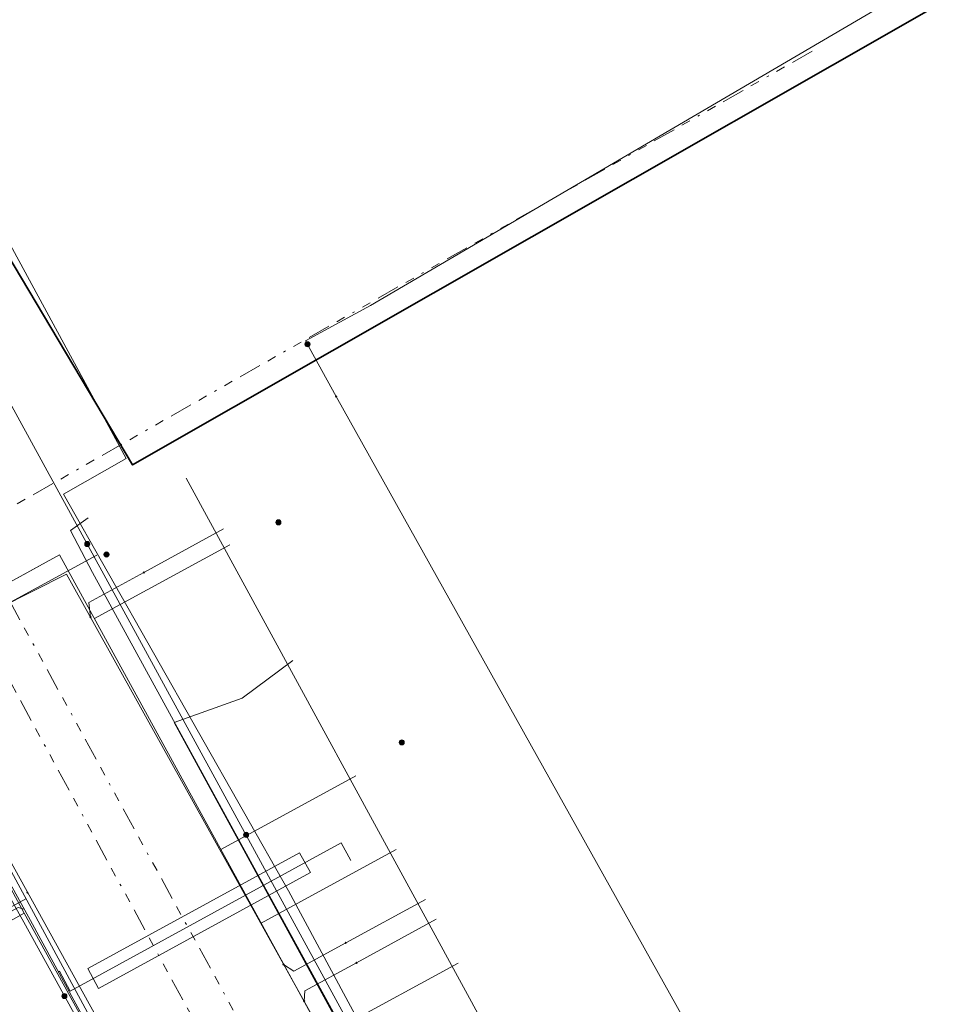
# Model space of a CAD drawing. Header units: metres. Extents: x 154975 to 155642, y 461260 to 461877.
# Tile 7 of 95: x 155127 to 155168, y 461422 to 461466. Entities that reach past the tile are written whole.
import ezdxf
from ezdxf.lldxf.tags import DXFTag

# ---------------------------------------------------------------- set-up
doc = ezdxf.new("R2010")
doc.units = ezdxf.units.M
doc.linetypes.add('RI-OVERIG-SO', pattern=[17, 5, -2, 2, -2, 0, -2, 2, -2])
for name, color, linetype, lineweight, true_color in [('B-WE-KL-DATA-G', 3, 'KL-DATA-SO', 18, 0x00ff00), ('B-WE-KL-DATA_HULPSTUK-S', 3, 'Continuous', 18, 0x00ff00), ('B-WE-KL-DATA_KABELBED-G', 3, 'Continuous', 18, 0x00ff00), ('B-WE-KL-ET_LS-G', 1, 'KL-LS-SO', 18, 0xff0000), ('B-WE-KL-ET_LS_HULPSTUK-S', 1, 'Continuous', 18, 0xff0000), ('B-WE-KL-ET_LS_MANTELBUIS-G', 1, 'Continuous', 18, 0xff0000), ('B-WE-KL-GAS_LD-G', 30, 'KL-GAS_LD-SO', 18, 0xff7f00), ('B-WE-KL-GAS_LD_MANTELBUIS-G', 30, 'Continuous', 18, 0xff7f00), ('B-WE-KL-WATER-G', 5, 'KL-WATER-SO', 18, 0x0000ff), ('B-WE-KL-WATER_HULPSTUK-S', 5, 'Continuous', 18, 0x0000ff), ('B-WE-RI-VRIJVERVAL-G', 6, 'RI-OVERIG-SO', 18, 0xff00ff)]:
    doc.layers.add(name, color=color, linetype=linetype, lineweight=lineweight, true_color=true_color)
doc.layers.add('V-WE-KL-WARMTENET-G', color=80, linetype='V-KL-WARMTENET-SO', lineweight=35)
doc.styles.add('NLCS-ISO', font='NLCS-ISO.ttf')
tags = doc.linetypes.add('KL-DATA-SO', pattern='A,4,-1,[101,NLCS.SHX,S=0.5,R=0,X=0,Y=0],-1,4,-1,["D",Standard,S=1,R=0,X=-0.25,Y=-0.5],-1.5', length=12.5).pattern_tags.tags
tags[18] = DXFTag(74, 10)
tags = doc.linetypes.add('KL-GAS_LD-SO', pattern='A,4,-1,[69,NLCS.SHX,S=0.5,R=0,X=0,Y=0],-1,4,-1,["L",Standard,S=1,R=0,X=0.25,Y=-0.5],-2', length=13).pattern_tags.tags
tags[18] = DXFTag(74, 10)
tags = doc.linetypes.add('KL-LS-SO', pattern='A,4,-1,[103,NLCS.SHX,S=0.75,R=0,X=0,Y=0],-1,4,-1,["L",Standard,S=1,R=0,X=0,Y=-0.5],-2', length=13).pattern_tags.tags
tags[18] = DXFTag(74, 10)
doc.linetypes.add('KL-WATER-SO', pattern='A,7,-0.5,[168,NLCS.SHX,S=0.75,R=0,X=0.75,Y=0],-2', length=9.5)
tags = doc.linetypes.add('V-KL-WARMTENET-SO', pattern='A,3.5,[24,NLCS.SHX,S=0.5,R=0,X=0,Y=0],3.5,-1.5,["WN",Standard,S=1,R=0,X=-0.3,Y=-0.5],-3', length=11.5).pattern_tags.tags
tags[14] = DXFTag(74, 10)

# ---------------------------------------------------------------- blocks, each defined once
blk = doc.blocks.new('SKL-WTB_HULP_OVERIG-SO')
at = {"color": 0, "linetype": 'ByBlock', "lineweight": 18}
for points in [[(-0.14, 0.14), (0.14, -0.14)], [(0.14, 0.14), (-0.14, -0.14)]]:
    blk.add_lwpolyline(points, dxfattribs=at)
at = {"color": 0, "linetype": 'ByBlock', "lineweight": 18, "style": 'NLCS-ISO', "flags": 1}
for tag, p in [('TYPE', (1.5, 0)), ('OMSCHRIJVING', (1.5, -3)), ('LABEL', (1.5, -1.5))]:
    blk.add_attdef(tag, p, '', height=1, dxfattribs=at)
blk = doc.blocks.new('SKL-WTB_HULP_MOF-SO')
at = {"linetype": 'ByBlock', "lineweight": 18}
h = blk.add_hatch(color=0, dxfattribs=at)
h.dxf.hatch_style = 1
h.paths.add_polyline_path([(-0.5625, 0, 1), (0.5625, 0, 1)])
at = {"color": 0, "linetype": 'ByBlock', "lineweight": 18}
blk.add_circle((0, 0), 0.5625, dxfattribs=at)
at = {"color": 0, "linetype": 'ByBlock', "lineweight": 18, "style": 'NLCS-ISO', "flags": 1}
for tag, p in [('TYPE', (1.5, 0)), ('OMSCHRIJVING', (1.5, -3)), ('LABEL', (1.5, -1.5))]:
    blk.add_attdef(tag, p, '', height=1, dxfattribs=at)

msp = doc.modelspace()

# ---------------------------------------------------------------- linework, layer by layer
at = {"layer": 'B-WE-KL-DATA-G', "ltscale": 0.2, "flags": 128}
for points in [[(155134.816, 461445.676), (155161.237, 461397.207), (155174.178, 461375.212), (155240.664, 461400.76), (155236.797, 461410.819), (155234.625, 461419.024), (155199.21, 461480.979)], [(155130.502, 461443.936), (155129.731, 461443.369), (155130.695, 461441.518), (155137.997, 461428.18), (155145.775, 461413.993), (155153.036, 461400.665)], [(155139.527, 461437.651), (155137.296, 461435.98), (155134.299, 461434.914), (155156.351, 461394.462), (155157.082, 461394.586)], [(155139.527, 461437.651), (155137.296, 461435.98), (155134.299, 461434.914), (155156.351, 461394.462), (155157.082, 461394.586)], [(155127.686, 461426.514), (155125.051, 461431.343)], [(155121.445, 461423.023), (155127.686, 461426.514)], [(155130.106, 461422.113), (155127.686, 461426.514)], [(155157.082, 461394.586), (155156.351, 461394.462), (155141.622, 461421.481), (155146.802, 461424.305)]]:
    msp.add_lwpolyline(points, dxfattribs=at)
at = {"layer": 'B-WE-KL-DATA_KABELBED-G', "ltscale": 0.2, "flags": 128}
for points in [[(155166.786, 461375.323), (155166.827, 461375.494), (155166.853, 461375.668), (155166.863, 461375.843), (155166.859, 461376.019), (155166.839, 461376.193), (155166.804, 461376.365), (155166.754, 461376.534), (155166.689, 461376.697), (155166.611, 461376.854), (155156.685, 461394.723), (155130.246, 461443.184), (155103.936, 461491.289), (155101.742, 461495.302), (155099.187, 461500), (155097.014, 461503.998), (155091.427, 461513.683), (155088.414, 461519.79), (155087.296, 461522.055), (155087.296, 461522.055)], [(155141.431, 461449.28), (155140.086, 461451.736), (155142.938, 461453.293), (155192.365, 461482.267)], [(155103.853, 461469.756), (155106.888, 461464.191), (155108.954, 461460.404), (155117.106, 461445.461), (155119.073, 461441.855), (155122.123, 461436.265), (155124.883, 461431.204), (155127.262, 461426.844), (155127.664, 461426.107), (155129.972, 461421.925), (155138.168, 461407.071), (155152.303, 461381.455), (155153.802, 461378.739), (155157.285, 461372.788), (155158.54, 461370.647)], [(155141.431, 461449.28), (155167.381, 461402.807)], [(155139.527, 461437.651), (155137.296, 461435.98), (155134.299, 461434.914), (155141.622, 461421.481)], [(155141.622, 461421.481), (155146.802, 461424.305)]]:
    msp.add_lwpolyline(points, dxfattribs=at)
at = {"layer": 'B-WE-KL-ET_LS-G', "ltscale": 0.2, "flags": 128}
for points in [[(155166.812, 461376.328), (155157.323, 461394.007), (155139.331, 461427.486), (155129.421, 461444.97), (155132.177, 461446.544), (155105.021, 461496.644), (155097.205, 461511.354), (155097.405, 461513.521), (155091.636, 461523.549)], [(155081.816, 461510.587), (155085.353, 461504.103), (155087.806, 461499.627), (155094.473, 461488.011), (155095.145, 461486.788), (155096.671, 461483.992), (155099.13, 461479.424), (155117.774, 461444.713), (155127.964, 461426.186), (155141.041, 461402.152), (155141.032, 461402.167), (155147.108, 461391.589), (155154.902, 461377.234), (155158.558, 461370.558), (155158.77, 461369.986), (155158.877, 461369.385), (155158.876, 461368.775), (155158.766, 461368.175), (155158.551, 461367.604), (155158.238, 461367.081), (155157.836, 461366.62), (155156.366, 461365.769), (155156.234, 461365.63), (155156.146, 461365.457)], [(155122.779, 461437.878), (155130.891, 461442.293)], [(155129.191, 461423.93), (155129.235, 461423.954), (155129.714, 461423.074), (155141.65, 461429.607), (155142.076, 461428.828)], [(155121.307, 461423.429), (155127.417, 461426.765), (155127.689, 461426.686)]]:
    msp.add_lwpolyline(points, dxfattribs=at)
at = {"layer": 'B-WE-KL-ET_LS_MANTELBUIS-G', "ltscale": 0.2, "flags": 128}
msp.add_lwpolyline([(155130.964, 461423.187), (155140.3, 461428.297), (155139.82, 461429.175), (155130.484, 461424.065), (155130.964, 461423.187)], dxfattribs=at)
at = {"layer": 'B-WE-KL-GAS_LD-G', "ltscale": 0.2, "flags": 128}
for points in [[(155136.75, 461442.744), (155130.785, 461439.493)], [(155121.779, 461438.207), (155129.249, 461442.298), (155156.576, 461392.385), (155149.036, 461388.272)], [(155121.779, 461438.207), (155141.215, 461402.25), (155149.036, 461388.272)], [(155142.302, 461432.559), (155136.356, 461429.318)], [(155144.073, 461429.31), (155138.132, 461426.073)], [(155121.162, 461423.542), (155127.759, 461427.146)]]:
    msp.add_lwpolyline(points, dxfattribs=at)
at = {"layer": 'B-WE-KL-GAS_LD_MANTELBUIS-G', "ltscale": 0.2, "flags": 128}
msp.add_lwpolyline([(155122.93, 461438.838), (155128.397, 461441.834)], dxfattribs=at)
at = {"layer": 'B-WE-KL-WATER-G', "ltscale": 0.2, "flags": 128}
for points in [[(155132.958, 461441.524), (155136.461, 461443.443)], [(155130.603, 461439.549), (155130.53, 461440.194), (155132.958, 461441.524)], [(155145.561, 461412.664), (155129.544, 461441.452), (155122.145, 461437.714)], [(155122.593, 461436.903), (155149.152, 461388.793)], [(155141.852, 461425.201), (155145.363, 461427.116)], [(155142.331, 461424.323), (155145.842, 461426.238)], [(155139.114, 461424.251), (155139.566, 461423.954), (155141.852, 461425.201)], [(155140.017, 461422.629), (155140.052, 461423.08), (155142.331, 461424.323)]]:
    msp.add_lwpolyline(points, dxfattribs=at)
at = {"layer": 'B-WE-RI-VRIJVERVAL-G', "ltscale": 0.2, "flags": 128}
for points in [[(155162.4, 461464.5), (155125.34, 461443.39)], [(155159.69, 461376.54), (155121.42, 461447.14)], [(155125.34, 461443.39), (155142.9, 461411.25)]]:
    msp.add_lwpolyline(points, dxfattribs=at)
at = {"layer": 'V-WE-KL-WARMTENET-G', "ltscale": 0.2, "flags": 128}
msp.add_lwpolyline([(155108.886, 461446.665), (155126.925, 461455.579), (155132.46, 461446.265), (155216.187, 461494.1)], dxfattribs=at)

# ---------------------------------------------------------------- block references
at = {"layer": 'B-WE-KL-DATA_HULPSTUK-S', "xscale": 0.2, "yscale": 0.2, "zscale": 0.2}
for name, p in [('SKL-WTB_HULP_MOF-SO', (155140.17, 461451.583)), ('SKL-WTB_HULP_OVERIG-SO', (155141.431, 461449.28)), ('SKL-WTB_HULP_OVERIG-SO', (155141.431, 461449.28)), ('SKL-WTB_HULP_MOF-SO', (155138.886, 461443.733)), ('SKL-WTB_HULP_MOF-SO', (155130.467, 461442.778)), ('SKL-WTB_HULP_MOF-SO', (155144.321, 461434.033)), ('SKL-WTB_HULP_MOF-SO', (155137.461, 461429.959)), ('SKL-WTB_HULP_MOF-SO', (155129.458, 461422.857))]:
    msp.add_blockref(name, p, dxfattribs=at)
at = {"layer": 'B-WE-KL-ET_LS_HULPSTUK-S', "xscale": 0.2, "yscale": 0.2, "zscale": 0.2}
msp.add_blockref('SKL-WTB_HULP_MOF-SO', (155131.312, 461442.316), dxfattribs=at)
at = {"layer": 'B-WE-KL-WATER_HULPSTUK-S', "xscale": 0.2, "yscale": 0.2, "zscale": 0.2}
for p in [(155132.958, 461441.524), (155130.603, 461439.549), (155127.826, 461427.424), (155141.852, 461425.201), (155139.114, 461424.251), (155142.331, 461424.323), (155140.017, 461422.629)]:
    msp.add_blockref('SKL-WTB_HULP_OVERIG-SO', p, dxfattribs=at)

doc.saveas('drawing.dxf')
